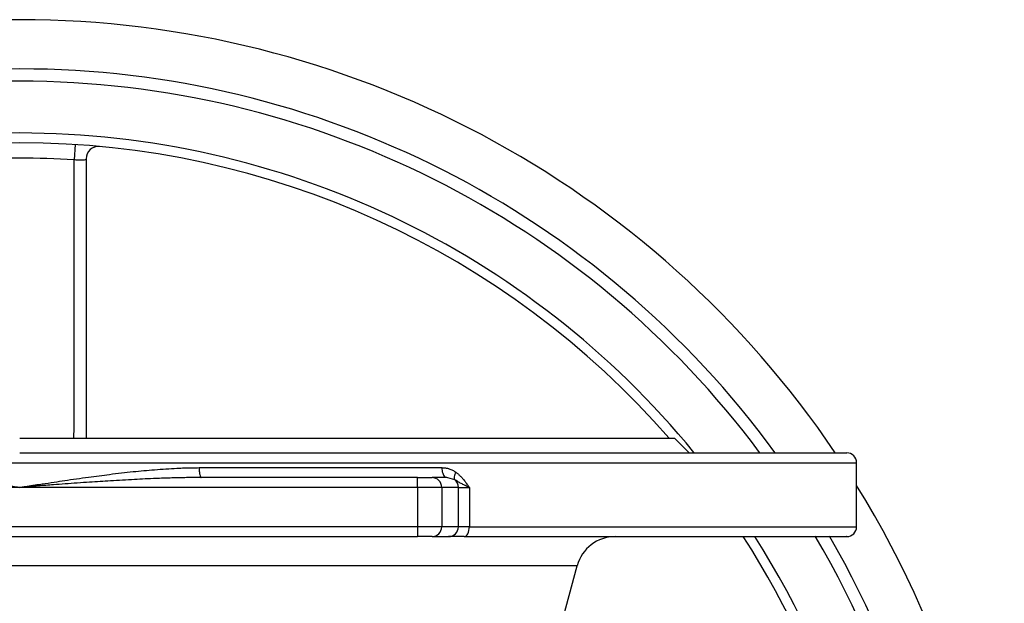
# Model space of a CAD drawing. Header units: millimetres. Extents: x 3 to 2091, y -59 to 1557.
# Tile 47 of 71: x 917 to 1117, y 1438 to 1557. Entities that reach past the tile are written whole.
import ezdxf

# ---------------------------------------------------------------- set-up
doc = ezdxf.new("R2010")
doc.units = ezdxf.units.MM

msp = doc.modelspace()

# ---------------------------------------------------------------- linework, layer by layer
at = {"color": 7, "linetype": 'Continuous', "lineweight": 25}
for p, q in [((927.8, 1531.29), (927.6, 1528.18)), ((916.56, 1471.66), (1049.56, 1471.66)), ((1052.56, 1468.66), (1049.56, 1471.66)), ((1086.56, 1453.66), (1086.56, 1466.66)), ((953.01, 1465.66), (1002.31, 1465.66)), ((997.36, 1463.66), (953.44, 1463.66)), ((997.36, 1461.66), (997.36, 1463.66)), ((1003.32, 1463.66), (1000.32, 1463.66)), ((1003.32, 1463.66), (1003.14, 1463.73)), ((1003.52, 1463.6), (1003.32, 1463.66)), ((916.56, 1461.66), (835.75, 1461.66)), ((997.36, 1461.66), (916.56, 1461.66)), ((997.36, 1461.66), (997.36, 1453.66)), ((1002.29, 1461.66), (997.36, 1461.66)), ((1002.29, 1461.66), (1002.29, 1453.66)), ((1005.66, 1461.66), (1002.29, 1461.66)), ((1005.66, 1453.66), (1005.66, 1461.66)), ((1005.66, 1461.66), (1007.9, 1461.66)), ((1007.9, 1461.66), (1007.9, 1453.66)), ((997.36, 1453.66), (835.75, 1453.66)), ((1002.29, 1453.66), (997.36, 1453.66)), ((997.36, 1453.66), (997.36, 1451.66)), ((1005.66, 1453.66), (1002.29, 1453.66)), ((1007.9, 1453.66), (1005.66, 1453.66)), ((835.75, 1451.66), (997.36, 1451.66)), ((1000.32, 1451.66), (1003.69, 1451.66)), ((1026.56, 1433.66), (1029.79, 1445.73))]:
    msp.add_line(p, q, dxfattribs=at)
at = {"color": 8, "linetype": 'Continuous', "lineweight": 25}
for p, q in [((746.56, 1466.66), (917.72, 1466.66)), ((917.72, 1466.66), (1086.56, 1466.66)), ((1004.93, 1463.21), (1003.52, 1463.6)), ((1007.9, 1453.66), (1086.56, 1453.66)), ((1029.79, 1445.73), (803.32, 1445.73))]:
    msp.add_line(p, q, dxfattribs=at)
at = {"color": 7, "linetype": 'Continuous', "lineweight": 25, "flags": 128}
msp.add_lwpolyline([(1006.83, 1451.66), (1007.04, 1451.69), (1007.24, 1451.81), (1007.42, 1451.99), (1007.59, 1452.24), (1007.72, 1452.54), (1007.82, 1452.89), (1007.88, 1453.27), (1007.9, 1453.66)], dxfattribs=at)
at = {"color": 7, "linetype": 'Continuous', "lineweight": 25}
for centre, radius, start, end in [((916.56, 1356.66), 200, 34.0697, 145.9221), ((916.56, 1356.66), 190, 36.1544, 143.8419), ((916.56, 1356.66), 187.5, 36.7174, 143.3045), ((916.56, 1356.66), 176.98, 39.3041, 140.7039), ((916.56, 1356.66), 175, 41.0823, 138.9177), ((932.56, 1528.41), 2.5, 84.678, 180), ((916.56, 1356.66), 171.88, 86.3174, 93.6826), ((1084.56, 1466.66), 2, 0, 90), ((1000.3, 1461.67), 1.98, 359.5648, 89.5581), ((1003.65, 1461.66), 2.01, 359.8946, 50.5169), ((916.56, 1356.66), 200, 328.2117, 31.7883), ((1000.3, 1453.64), 1.98, 270.4419, 0.4352), ((1003.68, 1453.64), 1.98, 270.4419, 0.4352), ((1084.56, 1453.66), 2, 270, 0), ((1037.52, 1443.66), 8, 90, 165), ((916.56, 1356.66), 175, 327.1042, 32.8816), ((916.56, 1356.66), 176.98, 327.506, 32.4698), ((916.56, 1356.66), 187.5, 329.5547, 30.4704), ((916.56, 1356.66), 190, 329.9815, 30.0296)]:
    msp.add_arc(centre, radius, start, end, dxfattribs=at)
at = {"color": 8, "linetype": 'Continuous', "lineweight": 25}
for points, knots in [([(927.59, 1471.66), (927.59, 1473.65), (927.6, 1481.3), (927.6, 1494.57), (927.6, 1511.44), (927.6, 1522.6), (927.6, 1528.18)], [0, 0, 0, 0, 0.1044786, 0.4022192, 0.7011096, 1, 1, 1, 1]), ([(1002.31, 1465.66), (1002.31, 1465.26), (1002.37, 1464.87), (1002.59, 1464.22), (1002.75, 1463.96), (1002.93, 1463.81)], [0, 0, 0, 0, 0.5, 0.5, 1, 1, 1, 1]), ([(916.56, 1461.66), (915.34, 1461.75), (913.12, 1461.92), (910.13, 1462.14), (907.32, 1462.35), (904.51, 1462.55), (901.56, 1462.75), (898.63, 1462.94), (894.91, 1463.17), (890.25, 1463.41), (885.29, 1463.6), (882.13, 1463.63), (880.81, 1463.64)], [0, 0, 0, 0, 0.102122, 0.185908, 0.25136, 0.337601, 0.421556, 0.49833, 0.583664, 0.733807, 0.889181, 1, 1, 1, 1])]:
    msp.add_open_spline(points, degree=3, knots=knots, dxfattribs=at)
at = {"color": 7, "linetype": 'Continuous', "lineweight": 25}
for points, knots in [([(930.06, 1528.41), (930.05, 1528.37), (930.01, 1528.26), (929.71, 1528.14), (929.15, 1528.08), (928.42, 1528.1), (927.87, 1528.15), (927.6, 1528.18)], [0, 0, 0, 0, 0.167205, 0.385098, 0.593193, 0.796945, 1, 1, 1, 1]), ([(930.06, 1528.41), (930.06, 1522.81), (930.06, 1511.61), (930.06, 1494.62), (930.06, 1481.3), (930.06, 1473.61), (930.06, 1471.66)], [0, 0, 0, 0, 0.298881, 0.597761, 0.897827, 1, 1, 1, 1]), ([(916.56, 1468.66), (916.98, 1468.66), (917.82, 1468.66), (919.08, 1468.66), (920.34, 1468.66), (921.6, 1468.66), (922.86, 1468.66), (924.11, 1468.66), (925.37, 1468.66), (926.63, 1468.66), (927.89, 1468.66), (929.14, 1468.66), (930.4, 1468.66), (933.83, 1468.66), (939.42, 1468.66), (947.22, 1468.66), (955.02, 1468.66), (962.87, 1468.66), (970.68, 1468.66), (978.48, 1468.66), (986.18, 1468.66), (996.36, 1468.66), (1008.7, 1468.66), (1022.66, 1468.66), (1035.57, 1468.66), (1047.2, 1468.66), (1057.39, 1468.66), (1064.59, 1468.66), (1069.53, 1468.66), (1072.81, 1468.66), (1075.67, 1468.66), (1078.12, 1468.66), (1080.16, 1468.66), (1081.8, 1468.66), (1083.06, 1468.66), (1083.74, 1468.66), (1084.09, 1468.66), (1084.26, 1468.66), (1084.4, 1468.66), (1084.49, 1468.66), (1084.55, 1468.66), (1084.56, 1468.66), (1084.56, 1468.66)], [0, 0, 0, 0, 0.004777, 0.009552, 0.014326, 0.0191, 0.023873, 0.028646, 0.033419, 0.038192, 0.042966, 0.04774, 0.052516, 0.057293, 0.086901, 0.116511, 0.146999, 0.177489, 0.208751, 0.240015, 0.271926, 0.303839, 0.368649, 0.43415, 0.5, 0.565851, 0.631351, 0.696162, 0.728073, 0.759985, 0.791248, 0.822512, 0.853, 0.88349, 0.913098, 0.942707, 0.952259, 0.961807, 0.971353, 0.980899, 0.990447, 1, 1, 1, 1]), ([(880.11, 1465.66), (880.4, 1465.66), (880.99, 1465.65), (881.88, 1465.64), (882.78, 1465.62), (883.7, 1465.59), (885.06, 1465.53), (886.89, 1465.42), (889.84, 1465.21), (893.66, 1464.85), (898.13, 1464.33), (902.77, 1463.72), (906.53, 1463.18), (909.66, 1462.71), (911.78, 1462.39), (914.11, 1462.03), (915.63, 1461.8), (916.56, 1461.66)], [0, 0, 0, 0, 0.024164, 0.048745, 0.073744, 0.099164, 0.125005, 0.185757, 0.250009, 0.369013, 0.500001, 0.617769, 0.749991, 0.808729, 0.874996, 0.923952, 1, 1, 1, 1]), ([(916.56, 1461.66), (916.97, 1461.72), (917.73, 1461.84), (918.8, 1462), (919.71, 1462.14), (920.47, 1462.26), (921.73, 1462.45), (923.46, 1462.71), (926.59, 1463.18), (930.35, 1463.72), (934.99, 1464.33), (939.46, 1464.85), (943.28, 1465.21), (946.23, 1465.42), (948.27, 1465.54), (950.02, 1465.61), (951.53, 1465.65), (952.52, 1465.65), (953.01, 1465.66)], [0, 0, 0, 0, 0.033495, 0.062743, 0.087744, 0.108498, 0.125006, 0.19125, 0.250012, 0.382211, 0.500001, 0.631045, 0.749994, 0.814314, 0.874999, 0.917867, 0.959531, 1, 1, 1, 1]), ([(953.01, 1465.66), (953.01, 1465.42), (953.02, 1465.17), (953.06, 1464.67), (953.09, 1464.44), (953.18, 1464.05), (953.23, 1463.89), (953.33, 1463.7), (953.39, 1463.66), (953.44, 1463.66)], [0, 0, 0, 0, 0.25, 0.25, 0.5, 0.5, 0.75, 0.75, 1, 1, 1, 1]), ([(1002.31, 1465.66), (1002.38, 1465.66), (1002.52, 1465.65), (1002.73, 1465.64), (1002.95, 1465.62), (1003.16, 1465.59), (1003.36, 1465.55), (1003.57, 1465.5), (1003.83, 1465.42), (1004.13, 1465.31), (1004.48, 1465.16), (1004.81, 1464.98), (1005.02, 1464.84), (1005.13, 1464.77)], [0, 0, 0, 0, 0.072261, 0.144086, 0.21557, 0.28681, 0.357905, 0.428952, 0.500052, 0.628196, 0.753798, 0.877507, 1, 1, 1, 1]), ([(1005.13, 1464.77), (1005.04, 1464.6), (1004.97, 1464.44), (1004.86, 1464.11), (1004.83, 1463.96), (1004.79, 1463.68), (1004.8, 1463.56), (1004.84, 1463.35), (1004.88, 1463.27), (1004.93, 1463.21)], [0, 0, 0, 0, 0.25, 0.25, 0.5, 0.5, 0.75, 0.75, 1, 1, 1, 1]), ([(1005.13, 1464.77), (1005.19, 1464.72), (1005.31, 1464.63), (1005.5, 1464.48), (1005.69, 1464.32), (1005.87, 1464.15), (1006.06, 1463.96), (1006.25, 1463.77), (1006.44, 1463.56), (1006.67, 1463.29), (1006.95, 1462.95), (1007.25, 1462.55), (1007.57, 1462.11), (1007.78, 1461.82), (1007.9, 1461.66)], [0, 0, 0, 0, 0.056812, 0.115129, 0.175019, 0.236542, 0.299755, 0.364709, 0.431452, 0.50003, 0.618055, 0.749985, 0.854358, 1, 1, 1, 1]), ([(953.44, 1463.66), (953.05, 1463.66), (952.26, 1463.65), (951.05, 1463.64), (949.79, 1463.62), (948.48, 1463.59), (947.12, 1463.55), (945.7, 1463.51), (943.29, 1463.42), (939.73, 1463.25), (935.22, 1462.99), (930.52, 1462.69), (926.65, 1462.41), (923.19, 1462.16), (920.11, 1461.93), (917.82, 1461.75), (916.56, 1461.66)], [0, 0, 0, 0, 0.031451, 0.064295, 0.098532, 0.134163, 0.171187, 0.209605, 0.249418, 0.367213, 0.499411, 0.615977, 0.749655, 0.813889, 0.897337, 1, 1, 1, 1]), ([(997.36, 1463.66), (998.07, 1463.66), (998.75, 1463.66), (999.83, 1463.66), (1000.2, 1463.66), (1000.32, 1463.66)], [0, 0, 0, 0, 0.5, 0.5, 1, 1, 1, 1]), ([(1007.9, 1461.66), (1007.82, 1461.69), (1007.68, 1461.75), (1007.47, 1461.84), (1007.3, 1461.92), (1007.15, 1461.98), (1006.91, 1462.09), (1006.6, 1462.24), (1006.22, 1462.44), (1005.88, 1462.64), (1005.55, 1462.83), (1005.24, 1463.03), (1005.03, 1463.15), (1004.93, 1463.21)], [0, 0, 0, 0, 0.06292, 0.11938, 0.169397, 0.212971, 0.250083, 0.382942, 0.500106, 0.630411, 0.750054, 0.879347, 1, 1, 1, 1]), ([(1000.32, 1451.66), (1000.2, 1451.66), (999.83, 1451.66), (998.75, 1451.66), (998.07, 1451.66), (997.36, 1451.66)], [0, 0, 0, 0, 0.5, 0.5, 1, 1, 1, 1]), ([(1006.83, 1451.66), (1010.41, 1451.66), (1017.59, 1451.66), (1027.71, 1451.66), (1037.35, 1451.66), (1046.4, 1451.66), (1054.71, 1451.66), (1062.16, 1451.66), (1068.66, 1451.66), (1074.12, 1451.66), (1078.48, 1451.66), (1081.72, 1451.66), (1083.72, 1451.66), (1084.61, 1451.66), (1084.47, 1451.66), (1084.44, 1451.66)], [0, 0, 0, 0, 0.076781, 0.153563, 0.232758, 0.313291, 0.394927, 0.47741, 0.560468, 0.643817, 0.727165, 0.810223, 0.892707, 0.974343, 1, 1, 1, 1])]:
    msp.add_open_spline(points, degree=3, knots=knots, dxfattribs=at)
msp.add_open_spline([(1006.83, 1451.66), (1005.17, 1451.66), (1004.03, 1451.66), (1003.69, 1451.66)], degree=3, dxfattribs=at)

doc.saveas('drawing.dxf')
